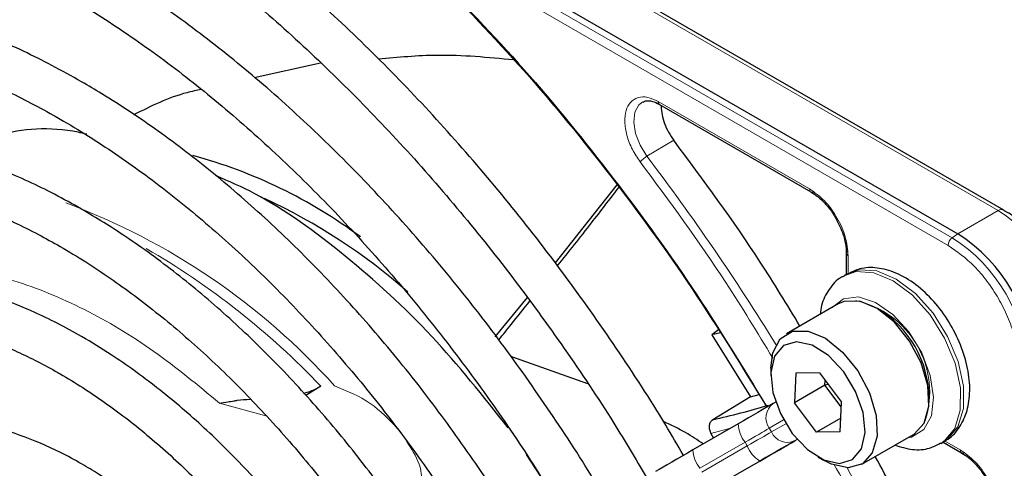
# Paper-space layout 'Blatt2' of a CAD drawing. Header units: millimetres. Extents: x 5 to 418, y 2 to 292.
# Tile 65 of 115: x 103.14 to 110.77, y 222.43 to 225.91. Entities that reach past the tile are written whole.
import ezdxf

# ---------------------------------------------------------------- set-up
doc = ezdxf.new("R2010")
doc.units = ezdxf.units.MM

psp = doc.layouts.new('Blatt2')

# ---------------------------------------------------------------- linework, layer by layer
at = {"color": 7, "linetype": 'Continuous', "lineweight": 18}
for p, q in [((110.3675, 224.2167), (97.392, 231.7073)), ((110.3352, 224.1574), (97.3598, 231.648)), ((106.5351, 226.8452), (110.7241, 224.427)), ((108.0887, 225.2727), (109.2627, 224.5949)), ((108.2103, 224.9715), (108.0024, 224.8478)), ((110.7241, 224.427), (110.4106, 224.246)), ((110.4106, 224.246), (110.3675, 224.2167)), ((109.5615, 224.0775), (109.5615, 223.9363)), ((105.0523, 222.8381), (104.6922, 222.9355)), ((108.9498, 222.7413), (109.0611, 222.8055)), ((109.0777, 222.7766), (108.9665, 222.7124)), ((108.6508, 222.7418), (108.4985, 222.7008)), ((108.9665, 222.7124), (108.9498, 222.7413)), ((108.4124, 222.431), (108.763, 222.6334)), ((108.7796, 222.6045), (108.429, 222.4021)), ((108.763, 222.6334), (108.7796, 222.6045)), ((109.1476, 222.6437), (109.1664, 222.6546)), ((110.3074, 222.6446), (110.4294, 222.5741)), ((108.526, 222.2849), (108.8766, 222.4873))]:
    psp.add_line(p, q, dxfattribs=at)
at = {"color": 7, "linetype": 'Continuous', "lineweight": 25}
for p, q in [((97.4352, 231.7365), (110.4106, 224.246)), ((110.7658, 224.4311), (106.5767, 226.8493)), ((105.4755, 225.5699), (104.9618, 225.456)), ((108.0989, 225.2499), (109.2733, 224.5719)), ((107.7705, 224.6272), (107.2914, 224.0223)), ((109.5468, 224.0982), (109.5468, 223.9328)), ((109.5536, 223.9368), (109.5301, 223.9231)), ((107.0738, 223.7549), (106.8244, 223.4495)), ((109.4837, 223.704), (109.0831, 223.4726)), ((108.5579, 223.5041), (108.5042, 223.4645)), ((108.5724, 223.4808), (108.5042, 223.4645)), ((108.5042, 223.4645), (108.8046, 222.9844)), ((107.5449, 223.0842), (106.9492, 223.2965)), ((108.9622, 223.2056), (108.9622, 223.1511)), ((109.1563, 223.1674), (109.1457, 222.9381)), ((109.3381, 223.1695), (109.1563, 223.1674)), ((109.3381, 223.1695), (109.5094, 222.9424)), ((105.4766, 223.0669), (105.3596, 222.9942)), ((109.3814, 223.0742), (109.1457, 222.9381)), ((109.3814, 223.0742), (109.3831, 223.1099)), ((109.406, 223.0795), (109.3814, 223.0742)), ((109.5077, 222.9066), (109.3814, 223.0742)), ((108.8046, 222.9844), (108.5128, 222.8073)), ((108.8046, 222.9844), (108.8724, 223.0014)), ((108.9997, 222.9433), (108.9809, 222.9324)), ((109.317, 222.7109), (109.1457, 222.9381)), ((109.4988, 222.7131), (109.5094, 222.9424)), ((108.7099, 222.7759), (108.3593, 222.5735)), ((109.5037, 222.8187), (109.317, 222.7109)), ((108.4985, 222.7008), (108.5186, 222.6655)), ((109.4988, 222.7131), (109.317, 222.7109)), ((109.6663, 222.4623), (110.067, 222.6936)), ((110.28, 222.6241), (110.3036, 222.6377)), ((110.2968, 222.6338), (110.44, 222.5511)), ((107.4076, 222.0239), (107.0704, 222.5381)), ((108.8815, 222.4901), (108.5309, 222.2877)), ((109.3275, 222.5184), (109.3746, 222.4912))]:
    psp.add_line(p, q, dxfattribs=at)
at = {"color": 7, "linetype": 'Continuous', "lineweight": 18, "flags": 128}
for points in [[(108.0024, 224.8478), (107.9494, 224.9332), (107.9141, 225.0249), (107.9002, 225.1134), (107.909, 225.1899), (107.9396, 225.2463), (107.9717, 225.2703)], [(110.278, 222.6229), (110.3049, 222.6405), (110.3867, 222.7393), (110.4296, 222.881), (110.4303, 223.0544), (110.3887, 223.2455), (110.3082, 223.4388), (110.1951, 223.6188), (110.0587, 223.771), (109.9099, 223.8831), (109.7608, 223.9462), (109.6232, 223.9551), (109.5293, 223.9227)], [(109.5536, 223.9368), (109.6468, 223.9687), (109.7843, 223.9598), (109.9335, 223.8968), (110.0823, 223.7846), (110.2187, 223.6324), (110.3317, 223.4524), (110.4123, 223.2591), (110.4539, 223.068), (110.4532, 222.8947), (110.4103, 222.7529), (110.3285, 222.6541), (110.3036, 222.6377)], [(109.4371, 223.677), (109.5248, 223.7445), (109.6407, 223.7583), (109.7727, 223.7165), (109.9074, 223.6234), (110.031, 223.4885), (110.1311, 223.3255), (110.1973, 223.151), (110.223, 222.9827), (110.2056, 222.8378), (110.1468, 222.731), (110.0526, 222.6732), (110.0204, 222.6666)], [(108.763, 222.6334), (108.7906, 222.6493), (108.8175, 222.6649), (108.8434, 222.6798), (108.8681, 222.6941), (108.8913, 222.7075), (108.9128, 222.7199), (108.9324, 222.7312), (108.9498, 222.7413)], [(108.9665, 222.7124), (108.949, 222.7023), (108.9295, 222.691), (108.908, 222.6786), (108.8848, 222.6652), (108.8601, 222.651), (108.8342, 222.636), (108.8073, 222.6205), (108.7796, 222.6045)]]:
    psp.add_lwpolyline(points, dxfattribs=at)
at = {"color": 7, "linetype": 'Continuous', "lineweight": 25, "flags": 128}
for points in [[(110.7658, 224.4311), (110.7658, 224.4311), (110.7669, 224.4304)], [(110.067, 222.6936), (110.072, 222.6965), (110.149, 222.7812), (110.1855, 222.9112), (110.1776, 223.0723), (110.1261, 223.2471), (110.0366, 223.4167), (109.9188, 223.5626), (109.7854, 223.6692), (109.651, 223.7247), (109.53, 223.7233), (109.4837, 223.704)], [(108.9622, 223.2056), (108.9774, 223.3249), (109.035, 223.4337), (109.1293, 223.492), (109.2503, 223.4934), (109.3847, 223.4378), (109.5181, 223.3313), (109.6359, 223.1853), (109.7254, 223.0158), (109.7769, 222.8409), (109.7848, 222.6798), (109.7483, 222.5499), (109.6713, 222.4652), (109.5621, 222.435), (109.5621, 222.435)], [(109.4936, 222.4686), (109.5949, 222.4984), (109.6639, 222.5814), (109.6924, 222.7078), (109.6769, 222.8621), (109.6192, 223.0259), (109.5264, 223.1794), (109.4096, 223.304), (109.2828, 223.3848), (109.1615, 223.4119), (109.0602, 223.3821), (108.9912, 223.2991), (108.9627, 223.1727), (108.9782, 223.0183), (109.0359, 222.8545), (109.1287, 222.7011), (109.2456, 222.5765), (109.3723, 222.4957), (109.4936, 222.4686)], [(108.9809, 222.9324), (108.9556, 222.9178), (108.9272, 222.9014), (108.896, 222.8834), (108.8624, 222.864), (108.8266, 222.8433), (108.7891, 222.8216), (108.75, 222.7991), (108.7099, 222.7759)], [(108.8766, 222.4873), (108.9167, 222.5104), (108.9557, 222.533), (108.9933, 222.5547), (109.0291, 222.5753), (109.0627, 222.5947), (109.0939, 222.6127), (109.1222, 222.6291), (109.1476, 222.6437)], [(109.1711, 222.6573), (109.1441, 222.6417), (109.1137, 222.6242), (109.0804, 222.605), (109.0445, 222.5842), (109.0062, 222.5621), (108.9661, 222.5389), (108.9243, 222.5148), (108.8815, 222.4901)], [(108.3593, 222.5735), (108.3165, 222.5488), (108.2748, 222.5247), (108.2346, 222.5015), (108.1963, 222.4794), (108.1604, 222.4587), (108.1271, 222.4394), (108.0967, 222.4219), (108.0697, 222.4063)], [(109.5621, 222.435), (109.4327, 222.4624), (109.3746, 222.4912)]]:
    psp.add_lwpolyline(points, dxfattribs=at)
at = {"color": 7, "linetype": 'Continuous', "lineweight": 25}
for centre, radius, start, end in [((103.468, 221.1049), 3.8845, 53.3982, 74.82515), ((103.0597, 220.274), 4.6865, 48.71695, 64.98851), ((109.7205, 223.1671), 1.2807, 2.60548, 57.39452), ((109.3753, 222.9678), 0.8125, 0.47802, 59.51661), ((107.2888, 228.3454), 5.6718, 282.46267, 286.9624)]:
    psp.add_arc(centre, radius, start, end, dxfattribs=at)
at = {"color": 7, "linetype": 'Continuous', "lineweight": 18}
for centre, radius, start, end in [((93.3419, 213.7255), 18.4021, 31.67468, 37.1862), ((101.6652, 219.5503), 5.2667, 41.9244, 69.58061), ((110.7485, 224.3929), 0.0419, 65.69288, 125.61758), ((110.034, 223.3481), 1.2807, 2.60548, 57.39452), ((110.4128, 224.1536), 0.0777, 125.68924, 177.19888), ((109.6818, 223.1448), 1.2725, 2.60548, 57.39452), ((101.1206, 218.9327), 6.0055, 43.50329, 59.99836), ((109.4684, 223.0215), 0.7242, 342.09285, 77.90178), ((109.0629, 222.821), 0.1383, 126.35124, 215.18509), ((108.9533, 222.7853), 0.2435, 182.20319, 218.60373), ((109.0921, 222.7705), 0.1384, 204.8163, 293.64307), ((109.0064, 222.6934), 0.2436, 201.40084, 237.78978), ((108.6027, 222.5829), 0.2435, 182.20319, 218.60373), ((93.3539, 213.7031), 18.4029, 22.81394, 28.326)]:
    psp.add_arc(centre, radius, start, end, dxfattribs=at)
at = {"color": 7, "linetype": 'Continuous', "lineweight": 25}
for points, knots in [([(108.4471, 229.9595), (108.7011, 229.7828), (109.211, 229.428), (109.9617, 228.7819), (110.6921, 228.0594), (111.388, 227.2627), (112.0435, 226.4113), (112.4365, 225.8044), (112.6323, 225.5021)], [0, 0, 0, 0, 0.1654902, 0.3322377, 0.5, 0.6677501, 0.8345038, 1, 1, 1, 1]), ([(108.2857, 222.531), (108.2402, 222.6097), (108.0767, 222.893), (107.7683, 223.3635), (107.3634, 223.9386), (106.9357, 224.4888), (106.4899, 225.0125), (106.0276, 225.5065), (105.5516, 225.968), (105.0643, 226.3946), (104.5684, 226.7837), (104.0874, 227.1188), (103.6831, 227.3675), (103.2783, 227.5919), (102.8527, 227.7999), (102.3505, 228.0012), (101.8544, 228.1556), (101.367, 228.2623), (100.8914, 228.3203), (100.4302, 228.3294), (99.9866, 228.2892), (99.5626, 228.2014), (99.1634, 228.062), (98.8766, 227.9327), (98.7325, 227.836), (98.7039, 227.8169)], [0, 0, 0, 0, 0.0183071, 0.0659033, 0.1135027, 0.1611078, 0.2087214, 0.2563462, 0.3039848, 0.3516394, 0.399312, 0.4470034, 0.4887481, 0.5138814, 0.5616015, 0.6093374, 0.6570607, 0.7047485, 0.7523699, 0.7998884, 0.8472669, 0.8944792, 0.9415221, 0.9884247, 1, 1, 1, 1]), ([(98.8658, 227.5257), (98.9543, 227.5787), (99.1557, 227.6993), (99.5004, 227.833), (99.8923, 227.9354), (100.3058, 227.9888), (100.7375, 227.9949), (101.1851, 227.9532), (101.6459, 227.8643), (102.1176, 227.7286), (102.5976, 227.5469), (103.0455, 227.3378), (103.4183, 227.1349), (103.7915, 226.911), (104.2023, 226.6373), (104.6869, 226.2718), (105.1652, 225.8681), (105.6344, 225.4285), (106.0917, 224.9554), (106.5344, 224.4514), (106.9602, 223.9197), (107.3655, 223.3624), (107.7135, 222.8436), (107.9146, 222.5042), (107.9974, 222.3645)], [0, 0, 0, 0, 0.03829, 0.087164, 0.135963, 0.1846, 0.233039, 0.281292, 0.329395, 0.377392, 0.425324, 0.47322, 0.50993, 0.535066, 0.582938, 0.63083, 0.678736, 0.726658, 0.774594, 0.822544, 0.870506, 0.918477, 0.966454, 1, 1, 1, 1]), ([(107.6823, 222.1826), (107.6583, 222.2246), (107.5249, 222.4583), (107.2566, 222.8678), (106.8788, 223.4057), (106.4778, 223.9185), (106.0589, 224.4045), (105.6239, 224.8603), (105.1757, 225.283), (104.7169, 225.67), (104.2504, 226.0188), (103.8848, 226.2579), (103.5928, 226.4308), (103.3005, 226.5925), (102.9022, 226.7845), (102.4326, 226.9668), (101.9694, 227.1019), (101.5156, 227.1889), (101.0742, 227.2269), (100.6486, 227.2157), (100.2413, 227.1559), (99.8568, 227.0457), (99.5426, 226.9168), (99.3683, 226.8066), (99.3044, 226.7662)], [0, 0, 0, 0, 0.011162, 0.062107, 0.113056, 0.164012, 0.21498, 0.265963, 0.316965, 0.367989, 0.419038, 0.470111, 0.486792, 0.513707, 0.564806, 0.615924, 0.667022, 0.718066, 0.769011, 0.819804, 0.870398, 0.920769, 0.970934, 1, 1, 1, 1]), ([(99.4705, 226.4783), (99.5452, 226.5242), (99.724, 226.6342), (100.037, 226.7551), (100.4026, 226.8476), (100.7898, 226.891), (101.1948, 226.887), (101.615, 226.8354), (102.0478, 226.7368), (102.4904, 226.5917), (102.9321, 226.4045), (103.2559, 226.2377), (103.508, 226.0944), (103.7684, 225.9377), (104.1509, 225.6804), (104.6016, 225.3347), (105.0456, 224.9512), (105.4798, 224.5323), (105.9014, 224.0807), (106.3076, 223.5994), (106.695, 223.0914), (107.0613, 222.5645), (107.2849, 222.1984), (107.3956, 222.017)], [0, 0, 0, 0, 0.03764, 0.090197, 0.142659, 0.194901, 0.246879, 0.298616, 0.350169, 0.401602, 0.452965, 0.501564, 0.51146, 0.538393, 0.589708, 0.641048, 0.692406, 0.743784, 0.795182, 0.846597, 0.898026, 0.949466, 1, 1, 1, 1]), ([(106.324, 226.2926), (106.5685, 226.0399), (107.059, 225.5331), (107.7488, 224.6836), (108.3806, 223.8125), (108.7504, 223.2045), (108.926, 222.9158)], [0, 0, 0, 0, 0.255028, 0.511552, 0.768077, 1, 1, 1, 1]), ([(106.341, 226.2646), (106.5796, 226.0181), (107.0569, 225.5252), (107.7288, 224.7014), (108.3636, 223.8303), (108.7428, 223.2124), (108.9325, 222.9034)], [0, 0, 0, 0, 0.25, 0.5, 0.75, 1, 1, 1, 1]), ([(107.077, 221.833), (107.0343, 221.9065), (106.889, 222.1564), (106.6142, 222.5648), (106.2564, 223.0537), (105.8771, 223.5163), (105.4809, 223.9504), (105.0702, 224.3525), (104.648, 224.7198), (104.2173, 225.0493), (103.8746, 225.2767), (103.5997, 225.4404), (103.3244, 225.592), (102.9553, 225.767), (102.5207, 225.9287), (102.0929, 226.043), (101.6752, 226.1087), (101.2711, 226.125), (100.8837, 226.0922), (100.5175, 226.0092), (100.1887, 225.8892), (99.9957, 225.7748), (99.9071, 225.7222)], [0, 0, 0, 0, 0.022962, 0.078127, 0.133299, 0.188484, 0.243687, 0.298913, 0.354169, 0.409457, 0.46478, 0.484563, 0.513727, 0.569088, 0.624474, 0.679826, 0.735091, 0.790198, 0.845069, 0.899649, 0.953933, 1, 1, 1, 1]), ([(100.0727, 225.4354), (100.0761, 225.438), (100.17, 225.5075), (100.3793, 225.6026), (100.7006, 225.7159), (101.0477, 225.7767), (101.4132, 225.7912), (101.7952, 225.7577), (102.1905, 225.6772), (102.5963, 225.5502), (103.0021, 225.3806), (103.2907, 225.2315), (103.5133, 225.1044), (103.7435, 224.9655), (104.0953, 224.726), (104.5094, 224.4017), (104.9163, 224.04), (105.3127, 223.6437), (105.6953, 223.2158), (106.0618, 222.7599), (106.4064, 222.2779), (106.6496, 221.9117), (106.769, 221.7027), (106.7894, 221.6669)], [0, 0, 0, 0, 0.002167, 0.059278, 0.116482, 0.173473, 0.23011, 0.286387, 0.342378, 0.39818, 0.453875, 0.506548, 0.513556, 0.542737, 0.59836, 0.654018, 0.709701, 0.765412, 0.821148, 0.876907, 0.932683, 0.988471, 1, 1, 1, 1]), ([(106.9713, 225.5944), (106.7724, 225.613), (106.4188, 225.6461), (106.0744, 225.6138), (105.9236, 225.5997)], [0, 0, 0, 0, 0.562335, 1, 1, 1, 1]), ([(104.5526, 225.3652), (104.5151, 225.3576), (104.3312, 225.3202), (104.1617, 225.2357), (104.0268, 225.1685)], [0, 0, 0, 0, 0.203534, 1, 1, 1, 1]), ([(107.9733, 225.2673), (107.9789, 225.2709), (107.9958, 225.2818), (108.0395, 225.2767), (108.0872, 225.2592), (108.1139, 225.2396), (108.1213, 225.2342)], [0, 0, 0, 0, 0.190435, 0.569384, 0.881277, 1, 1, 1, 1]), ([(108.0887, 225.2727), (108.0893, 225.2679), (108.0904, 225.2584), (108.095, 225.2509), (108.0989, 225.25), (108.0992, 225.25)], [0, 0, 0, 0, 0.483449, 0.966898, 1, 1, 1, 1]), ([(103.6645, 225.0181), (103.6419, 225.0234), (103.3947, 225.0818), (103.0304, 225.0487), (102.7374, 224.9256), (102.6214, 224.8768)], [0, 0, 0, 0, 0.057522, 0.626545, 1, 1, 1, 1]), ([(106.475, 221.4854), (106.4683, 221.4972), (106.37, 221.6709), (106.1557, 221.9914), (105.8332, 222.4404), (105.4876, 222.8627), (105.1255, 223.2567), (104.7489, 223.6183), (104.3614, 223.9444), (103.9852, 224.2181), (103.6681, 224.4161), (103.3503, 224.5904), (103.013, 224.7468), (102.6164, 224.8862), (102.2271, 224.9775), (101.8488, 225.0197), (101.4857, 225.0119), (101.1407, 224.9559), (100.8212, 224.8464), (100.6107, 224.7514), (100.5159, 224.6812), (100.5105, 224.6771)], [0, 0, 0, 0, 0.00443, 0.06507, 0.12572, 0.186386, 0.247079, 0.307807, 0.368579, 0.4294, 0.481428, 0.513518, 0.574424, 0.635361, 0.696237, 0.756959, 0.817409, 0.877475, 0.937108, 0.996372, 1, 1, 1, 1]), ([(109.1874, 223.5329), (109.0866, 223.6993), (108.7842, 224.1988), (108.4399, 224.6624), (108.2103, 224.9715)], [0, 0, 0, 0, 0.333109, 1, 1, 1, 1]), ([(100.6667, 224.3802), (100.7441, 224.4272), (100.9081, 224.5268), (101.1898, 224.6226), (101.5022, 224.6788), (101.8347, 224.6862), (102.1827, 224.6464), (102.5434, 224.5597), (102.9135, 224.4269), (103.22, 224.2821), (103.4679, 224.1451), (103.7161, 223.9946), (104.0345, 223.7747), (104.4084, 223.4739), (104.7746, 223.1363), (105.1291, 222.7652), (105.4692, 222.3641), (105.7893, 221.9356), (106.0288, 221.5849), (106.1519, 221.373), (106.1842, 221.3174)], [0, 0, 0, 0, 0.056564, 0.119784, 0.182724, 0.245135, 0.307015, 0.368499, 0.429743, 0.49087, 0.517922, 0.549937, 0.611004, 0.67212, 0.733274, 0.794468, 0.855697, 0.916956, 0.978235, 1, 1, 1, 1]), ([(106.9288, 222.7449), (106.7355, 222.9881), (106.3398, 223.486), (105.6696, 224.0906), (105.0992, 224.5091), (104.7662, 224.6533), (104.6659, 224.6968)], [0, 0, 0, 0, 0.28205, 0.577364, 0.872678, 1, 1, 1, 1]), ([(107.3099, 223.9984), (107.3982, 224.1092), (107.5581, 224.31), (107.7149, 224.5151), (107.7851, 224.607)], [0, 0, 0, 0, 0.5521915, 1, 1, 1, 1]), ([(109.2732, 224.5722), (109.2764, 224.5709), (109.283, 224.5682), (109.2917, 224.5717), (109.2962, 224.5735)], [0, 0, 0, 0, 0.482293, 1, 1, 1, 1]), ([(109.2758, 224.5698), (109.2926, 224.5591), (109.3271, 224.5371), (109.3831, 224.4838), (109.4306, 224.4256), (109.4568, 224.3824), (109.466, 224.3673)], [0, 0, 0, 0, 0.244303, 0.500854, 0.825035, 1, 1, 1, 1]), ([(111.1713, 224.0047), (111.1334, 224.0643), (111.0804, 224.1478), (110.988, 224.2542), (110.9061, 224.333), (110.827, 224.3962), (110.7791, 224.4214), (110.7656, 224.4285)], [0, 0, 0, 0, 0.335683, 0.470249, 0.69001, 0.912206, 1, 1, 1, 1]), ([(109.466, 224.3673), (109.4873, 224.3251), (109.517, 224.2662), (109.539, 224.1815), (109.5479, 224.1289), (109.5458, 224.0988), (109.5452, 224.0899)], [0, 0, 0, 0, 0.440805, 0.613959, 0.88685, 1, 1, 1, 1]), ([(109.547, 224.0979), (109.5475, 224.1013), (109.5484, 224.1085), (109.5558, 224.1143), (109.5597, 224.1172)], [0, 0, 0, 0, 0.482332, 1, 1, 1, 1]), ([(110.2964, 222.6394), (110.3086, 222.6446), (110.3624, 222.6673), (110.4307, 222.751), (110.4888, 222.8779), (110.5091, 223.0315), (110.492, 223.2051), (110.4362, 223.3891), (110.3456, 223.568), (110.2268, 223.7286), (110.0865, 223.86), (109.9371, 223.9489), (109.7899, 223.9885), (109.6594, 223.9866), (109.5895, 223.9508), (109.5593, 223.9353)], [0, 0, 0, 0, 0.0225697, 0.0993704, 0.1754163, 0.2560334, 0.3421304, 0.4301609, 0.5179998, 0.6060205, 0.694909, 0.7855893, 0.8668043, 0.9425647, 1, 1, 1, 1]), ([(105.8684, 221.1351), (105.8402, 221.1835), (105.7285, 221.3753), (105.5072, 221.6924), (105.2081, 222.0806), (104.8887, 222.4402), (104.5546, 222.7686), (104.2087, 223.0619), (103.8968, 223.2863), (103.6383, 223.4459), (103.3789, 223.5872), (103.0766, 223.7231), (102.7219, 223.8374), (102.3752, 223.9031), (102.0412, 223.9186), (101.7235, 223.885), (101.4298, 223.7981), (101.2265, 223.7106), (101.1312, 223.6394), (101.1161, 223.6281)], [0, 0, 0, 0, 0.023008, 0.091175, 0.15936, 0.227582, 0.295856, 0.364198, 0.432618, 0.47667, 0.512795, 0.581341, 0.649924, 0.718383, 0.786535, 0.854171, 0.921147, 0.987504, 1, 1, 1, 1]), ([(109.5306, 223.9195), (109.5236, 223.9167), (109.4747, 223.897), (109.4103, 223.8174), (109.3554, 223.7183), (109.3468, 223.6468), (109.344, 223.6233)], [0, 0, 0, 0, 0.063237, 0.442918, 0.817077, 1, 1, 1, 1]), ([(106.8556, 223.4262), (106.8879, 223.466), (106.9682, 223.5651), (107.0473, 223.6659), (107.0947, 223.7262)], [0, 0, 0, 0, 0.401255, 1, 1, 1, 1]), ([(101.2839, 223.3375), (101.308, 223.3554), (101.4036, 223.4264), (101.5975, 223.5047), (101.864, 223.5702), (102.1535, 223.5851), (102.4591, 223.5532), (102.7775, 223.4744), (103.0991, 223.3522), (103.3276, 223.237), (103.5035, 223.1367), (103.6856, 223.0257), (103.9664, 222.8275), (104.2956, 222.5532), (104.6158, 222.243), (104.9237, 221.9008), (105.2133, 221.5296), (105.4335, 221.2168), (105.5471, 221.0235), (105.5795, 220.9683)], [0, 0, 0, 0, 0.024223, 0.096158, 0.168125, 0.23931, 0.309579, 0.379167, 0.448369, 0.51365, 0.521388, 0.557507, 0.626475, 0.695519, 0.764626, 0.833794, 0.903015, 0.972274, 1, 1, 1, 1]), ([(105.3427, 223.0126), (105.3611, 223.0177), (105.4113, 223.0316), (105.4513, 223.0532), (105.4766, 223.0669)], [0, 0, 0, 0, 0.367784, 1, 1, 1, 1]), ([(104.6922, 222.9355), (104.7134, 222.9388), (104.7482, 222.9441), (104.7964, 222.9523), (104.8511, 222.9618), (104.8958, 222.9638), (104.9307, 222.9653)], [0, 0, 0, 0, 0.317216, 0.519419, 0.625818, 1, 1, 1, 1]), ([(105.2633, 220.7857), (105.2295, 220.8422), (105.1223, 221.0216), (104.9151, 221.3035), (104.6474, 221.6255), (104.3616, 221.9166), (104.0634, 222.1735), (103.8154, 222.35), (103.6138, 222.4725), (103.4112, 222.5818), (103.1486, 222.6943), (102.8411, 222.78), (102.543, 222.8155), (102.259, 222.8011), (101.998, 222.7323), (101.8174, 222.6567), (101.7346, 222.5917), (101.7207, 222.5809)], [0, 0, 0, 0, 0.036587, 0.116038, 0.195537, 0.275119, 0.35482, 0.434666, 0.468635, 0.510846, 0.590905, 0.671004, 0.750783, 0.82983, 0.907773, 0.984584, 1, 1, 1, 1]), ([(108.4387, 222.6194), (108.3942, 222.6496), (108.2988, 222.7145), (108.189, 222.7662), (108.1304, 222.7939)], [0, 0, 0, 0, 0.46584, 1, 1, 1, 1]), ([(108.5128, 222.8073), (108.506, 222.8017), (108.4922, 222.7905), (108.4832, 222.7624), (108.4843, 222.7306), (108.4938, 222.7107), (108.4985, 222.7008)], [0, 0, 0, 0, 0.243701, 0.495029, 0.749466, 1, 1, 1, 1]), ([(109.9231, 222.6105), (109.9681, 222.5967), (110.0577, 222.5693), (110.1821, 222.5763), (110.2482, 222.6123), (110.2754, 222.627)], [0, 0, 0, 0, 0.372875, 0.742584, 1, 1, 1, 1]), ([(110.5282, 220.9568), (110.3753, 221.3102), (110.1459, 221.8402), (109.8645, 222.352), (109.7707, 222.5225)], [0, 0, 0, 0, 0.666792, 1, 1, 1, 1]), ([(110.4399, 222.5514), (110.4431, 222.5501), (110.4498, 222.5473), (110.4585, 222.5508), (110.463, 222.5527)], [0, 0, 0, 0, 0.482292, 1, 1, 1, 1]), ([(110.4425, 222.549), (110.4594, 222.5383), (110.4938, 222.5163), (110.5498, 222.463), (110.5973, 222.4047), (110.6236, 222.3616), (110.6328, 222.3465)], [0, 0, 0, 0, 0.244302, 0.500853, 0.825035, 1, 1, 1, 1]), ([(101.8878, 222.2914), (101.9362, 222.3238), (102.0465, 222.3975), (102.2488, 222.4589), (102.4873, 222.4831), (102.7447, 222.4583), (103.0146, 222.3873), (103.2545, 222.2871), (103.4521, 222.1814), (103.6503, 222.0595), (103.888, 221.8867), (104.1651, 221.6431), (104.4327, 221.3654), (104.6837, 221.0566), (104.866, 220.8054), (104.9551, 220.6536), (104.9752, 220.6193)], [0, 0, 0, 0, 0.067057, 0.152849, 0.237698, 0.32069, 0.402293, 0.483198, 0.53004, 0.572174, 0.652767, 0.733498, 0.814345, 0.895301, 0.976338, 1, 1, 1, 1])]:
    psp.add_open_spline(points, degree=3, knots=knots, dxfattribs=at)
at = {"color": 7, "linetype": 'Continuous', "lineweight": 18}
for points, knots in [([(107.9499, 224.8051), (107.9286, 224.8365), (107.8849, 224.901), (107.8433, 225.0111), (107.8269, 225.1162), (107.8375, 225.2052), (107.873, 225.2716), (107.9315, 225.308), (108.0067, 225.3114), (108.0618, 225.2853), (108.0887, 225.2727)], [0, 0, 0, 0, 0.121713, 0.25, 0.378287, 0.5, 0.621713, 0.75, 0.878287, 1, 1, 1, 1]), ([(107.9499, 224.8051), (107.9528, 224.8083), (107.9586, 224.8148), (107.9724, 224.8268), (107.9879, 224.8387), (107.9976, 224.8448), (108.0024, 224.8478)], [0, 0, 0, 0, 0.25, 0.5, 0.75, 1, 1, 1, 1]), ([(108.9774, 223.284), (108.8584, 223.4811), (108.5398, 224.0087), (108.1771, 224.4984), (107.9499, 224.8051)], [0, 0, 0, 0, 0.373651, 1, 1, 1, 1]), ([(109.2627, 224.5949), (109.3018, 224.5672), (109.3801, 224.5116), (109.4789, 224.3748), (109.548, 224.2209), (109.557, 224.1253), (109.5615, 224.0775)], [0, 0, 0, 0, 0.25, 0.499999, 0.75, 1, 1, 1, 1]), ([(109.2627, 224.5949), (109.2632, 224.5902), (109.2644, 224.5807), (109.269, 224.5732), (109.2729, 224.5723), (109.2732, 224.5722)], [0, 0, 0, 0, 0.483464, 0.966928, 1, 1, 1, 1]), ([(110.8854, 223.2043), (110.8781, 223.2885), (110.8668, 223.418), (110.7982, 223.6055), (110.7272, 223.7483), (110.639, 223.8812), (110.5109, 224.0344), (110.4044, 224.109), (110.3352, 224.1574)], [0, 0, 0, 0, 0.239457, 0.368361, 0.5, 0.631639, 0.760543, 1, 1, 1, 1]), ([(109.5615, 224.0775), (109.5576, 224.0804), (109.55, 224.0861), (109.5458, 224.0938), (109.547, 224.0977), (109.547, 224.0979)], [0, 0, 0, 0, 0.4834981, 0.9669963, 1, 1, 1, 1]), ([(104.6922, 222.9355), (104.5237, 223.0754), (104.1796, 223.361), (103.64, 223.6798), (103.0917, 223.9054), (102.5594, 224.0068), (102.1185, 224.0037), (101.8844, 223.9166), (101.7953, 223.8834)], [0, 0, 0, 0, 0.167743, 0.34261, 0.52257, 0.70519, 0.887809, 1, 1, 1, 1]), ([(106.0712, 222.7374), (106.005, 222.8083), (105.8692, 222.9538), (105.6805, 223.0301), (105.5837, 223.0692)], [0, 0, 0, 0, 0.487306, 1, 1, 1, 1]), ([(106.2633, 222.2565), (106.2618, 222.3266), (106.2589, 222.4607), (106.1785, 222.5832), (106.1402, 222.6416)], [0, 0, 0, 0, 0.523521, 1, 1, 1, 1]), ([(110.4294, 222.5741), (110.4685, 222.5464), (110.5468, 222.4908), (110.6456, 222.354), (110.7147, 222.2001), (110.7237, 222.1045), (110.7282, 222.0567)], [0, 0, 0, 0, 0.25, 0.5, 0.75, 1, 1, 1, 1]), ([(110.4294, 222.5741), (110.43, 222.5694), (110.4311, 222.5599), (110.4357, 222.5524), (110.4396, 222.5515), (110.4399, 222.5514)], [0, 0, 0, 0, 0.483463, 0.966926, 1, 1, 1, 1]), ([(110.2539, 220.8145), (110.1018, 221.1646), (109.8594, 221.7231), (109.5621, 222.2622), (109.4512, 222.4634)], [0, 0, 0, 0, 0.626957, 1, 1, 1, 1])]:
    psp.add_open_spline(points, degree=3, knots=knots, dxfattribs=at)
at = {"color": 7, "linetype": 'Continuous', "lineweight": 25}
psp.add_open_spline([(108.1128, 225.2336), (108.1141, 225.2124), (108.1167, 225.1702), (108.1371, 225.1012), (108.1677, 225.0328), (108.1961, 224.992), (108.2103, 224.9715)], degree=3, dxfattribs=at)

doc.saveas('drawing.dxf')
